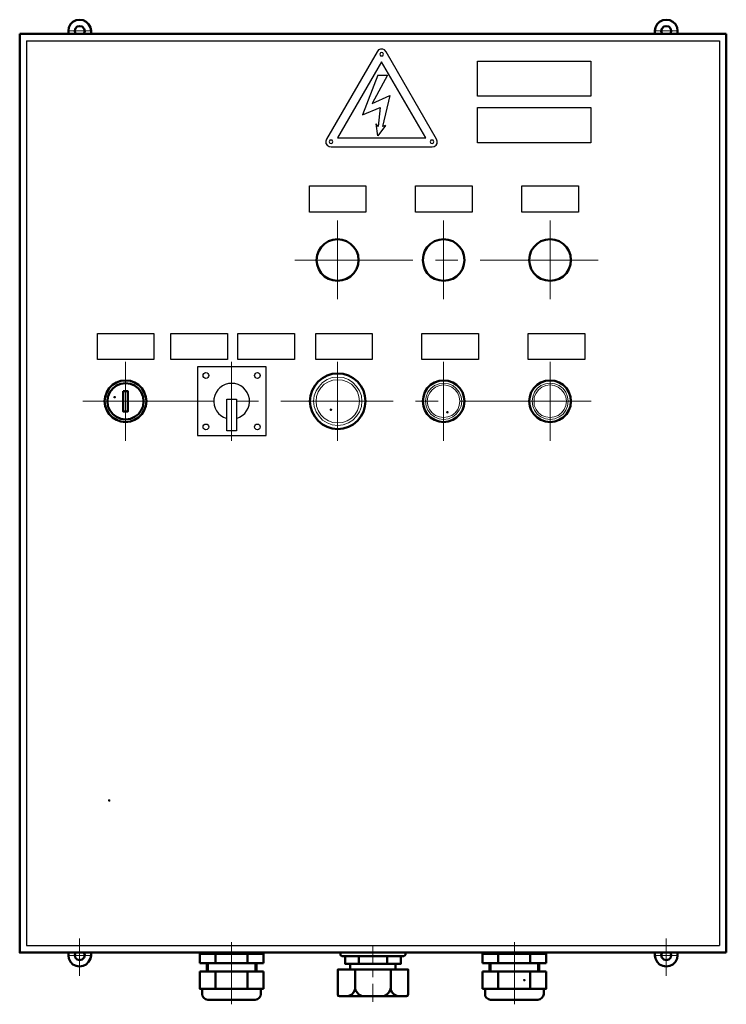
# Model space of a CAD drawing. Header units: millimetres. Extents: x -404827 to -46036, y 267324 to 306977.
# Tile 26 of 55: x -50610 to -50115, y 267324 to 268013. Entities that reach past the tile are written whole.
import ezdxf

# ---------------------------------------------------------------- set-up
doc = ezdxf.new("R2010")
doc.units = ezdxf.units.MM
doc.layers.add('Основная', color=1, linetype='Continuous', lineweight=50)

msp = doc.modelspace()

# ---------------------------------------------------------------- hatches: boundary and pattern name
at = {"transparency": 33554560}
for points in [[(-50543.929, 267749.833), (-50544.353, 267749.409), (-50543.506, 267748.986)], [(-50544.353, 267749.409), (-50544.353, 267748.563), (-50543.506, 267748.986)], [(-50544.353, 267748.563), (-50543.718, 267748.14), (-50543.506, 267748.986)], [(-50543.083, 267749.833), (-50543.929, 267749.833), (-50543.506, 267748.986)], [(-50543.718, 267748.14), (-50543.083, 267748.14), (-50543.506, 267748.986)], [(-50542.659, 267749.409), (-50543.083, 267749.833), (-50543.506, 267748.986)], [(-50542.659, 267748.774), (-50542.659, 267749.409), (-50543.506, 267748.986)], [(-50543.083, 267748.14), (-50542.659, 267748.774), (-50543.506, 267748.986)], [(-50392.799, 267740.943), (-50393.011, 267740.096), (-50391.953, 267740.308)], [(-50393.011, 267740.096), (-50392.588, 267739.461), (-50391.953, 267740.308)], [(-50392.164, 267741.154), (-50392.799, 267740.943), (-50391.953, 267740.308)], [(-50392.588, 267739.461), (-50391.953, 267739.461), (-50391.953, 267740.308)], [(-50391.529, 267740.943), (-50392.164, 267741.154), (-50391.953, 267740.308)], [(-50391.106, 267740.519), (-50391.529, 267740.943), (-50391.953, 267740.308)], [(-50391.318, 267739.673), (-50391.106, 267740.519), (-50391.953, 267740.308)], [(-50391.953, 267739.461), (-50391.318, 267739.673), (-50391.953, 267740.308)], [(-50311.308, 267739.038), (-50311.519, 267738.403), (-50310.673, 267738.403)], [(-50311.519, 267738.403), (-50311.096, 267737.768), (-50310.673, 267738.403)], [(-50310.673, 267739.461), (-50311.308, 267739.038), (-50310.673, 267738.403)], [(-50311.096, 267737.768), (-50310.461, 267737.556), (-50310.673, 267738.403)], [(-50310.038, 267739.249), (-50310.673, 267739.461), (-50310.673, 267738.403)], [(-50309.614, 267738.614), (-50310.038, 267739.249), (-50310.673, 267738.403)], [(-50309.826, 267737.98), (-50309.614, 267738.614), (-50310.673, 267738.403)], [(-50310.461, 267737.556), (-50309.826, 267737.98), (-50310.673, 267738.403)], [(-50547.528, 267467.469), (-50548.163, 267467.258), (-50547.316, 267466.623)], [(-50548.163, 267467.258), (-50548.163, 267466.411), (-50547.316, 267466.623)], [(-50548.163, 267466.411), (-50547.739, 267465.988), (-50547.316, 267466.623)], [(-50547.739, 267465.988), (-50547.104, 267465.776), (-50547.316, 267466.623)], [(-50546.681, 267467.469), (-50547.528, 267467.469), (-50547.316, 267466.623)], [(-50546.469, 267466.834), (-50546.681, 267467.469), (-50547.316, 267466.623)], [(-50546.469, 267466.199), (-50546.469, 267466.834), (-50547.316, 267466.623)], [(-50547.104, 267465.776), (-50546.469, 267466.199), (-50547.316, 267466.623)], [(-50256.909, 267341.739), (-50257.544, 267341.316), (-50256.698, 267340.893)], [(-50257.544, 267341.316), (-50257.544, 267340.681), (-50256.698, 267340.893)], [(-50257.544, 267340.681), (-50257.121, 267340.046), (-50256.698, 267340.893)], [(-50257.121, 267340.046), (-50256.486, 267340.046), (-50256.698, 267340.893)], [(-50256.274, 267341.739), (-50256.909, 267341.739), (-50256.698, 267340.893)], [(-50255.851, 267341.104), (-50256.274, 267341.739), (-50256.698, 267340.893)], [(-50255.851, 267340.469), (-50255.851, 267341.104), (-50256.698, 267340.893)], [(-50256.486, 267340.046), (-50255.851, 267340.469), (-50256.698, 267340.893)]]:
    msp.add_hatch(color=7, dxfattribs=at).paths.add_polyline_path(points, flags=0)

# ---------------------------------------------------------------- linework, layer by layer
for p, q in [((-50437.456, 267770.234), (-50485.456, 267770.234)), ((-50485.456, 267770.234), (-50485.456, 267722.234)), ((-50437.456, 267722.234), (-50437.456, 267770.234)), ((-50485.456, 267722.234), (-50437.456, 267722.234))]:
    msp.add_line(p, q)
at = {"color": 7, "lineweight": 50, "flags": 128}
for points in [[(-50568.059, 268013.358), (-50570.388, 268012.934), (-50572.716, 268011.876), (-50574.409, 268010.183), (-50575.468, 268007.855), (-50575.891, 268005.526)], [(-50560.016, 268005.526), (-50560.439, 268007.855), (-50561.709, 268010.183), (-50563.403, 268011.876), (-50565.519, 268012.934), (-50568.059, 268013.358)], [(-50157.426, 268013.358), (-50159.754, 268012.934), (-50162.083, 268011.876), (-50163.776, 268010.183), (-50164.834, 268007.855), (-50165.258, 268005.526)], [(-50149.383, 268005.526), (-50149.806, 268007.855), (-50150.864, 268010.183), (-50152.769, 268011.876), (-50154.886, 268012.934), (-50157.426, 268013.358)], [(-50575.891, 268003.409), (-50575.891, 268005.526)], [(-50565.096, 268003.409), (-50564.461, 268005.315), (-50564.884, 268007.008), (-50566.154, 268008.489), (-50568.059, 268008.913), (-50569.753, 268008.489), (-50571.023, 268007.008), (-50571.446, 268005.315), (-50570.811, 268003.409)], [(-50560.016, 268003.409), (-50560.016, 268005.526)], [(-50165.258, 268003.409), (-50165.258, 268005.526)], [(-50154.463, 268003.409), (-50153.828, 268005.315), (-50154.251, 268007.008), (-50155.521, 268008.489), (-50157.426, 268008.913), (-50159.119, 268008.489), (-50160.389, 268007.008), (-50160.813, 268005.315), (-50160.178, 268003.409)], [(-50149.383, 268003.409), (-50149.383, 268005.526)], [(-50372.903, 267845.083), (-50373.114, 267848.469), (-50374.173, 267851.433), (-50376.078, 267854.184), (-50378.406, 267856.513), (-50381.158, 267858.206), (-50384.121, 267859.265), (-50387.508, 267859.688), (-50390.683, 267859.265), (-50393.858, 267858.206), (-50396.609, 267856.513), (-50398.938, 267854.184), (-50400.631, 267851.433), (-50401.689, 267848.469), (-50402.113, 267845.083), (-50401.689, 267841.908), (-50400.631, 267838.733), (-50398.938, 267835.981), (-50396.609, 267833.653), (-50393.858, 267831.959), (-50390.683, 267830.901), (-50387.508, 267830.478), (-50384.121, 267830.901), (-50381.158, 267831.959), (-50378.406, 267833.653), (-50376.078, 267835.981), (-50374.173, 267838.733), (-50373.114, 267841.908), (-50372.903, 267845.083)], [(-50298.608, 267845.083), (-50299.031, 267848.469), (-50300.089, 267851.433), (-50301.783, 267854.184), (-50304.111, 267856.513), (-50306.863, 267858.206), (-50310.038, 267859.265), (-50313.213, 267859.688), (-50316.388, 267859.265), (-50319.563, 267858.206), (-50322.314, 267856.513), (-50324.643, 267854.184), (-50326.336, 267851.433), (-50327.394, 267848.469), (-50327.818, 267845.083), (-50327.394, 267841.908), (-50326.336, 267838.733), (-50324.643, 267835.981), (-50322.314, 267833.653), (-50319.563, 267831.959), (-50316.388, 267830.901), (-50313.213, 267830.478), (-50310.038, 267830.901), (-50306.863, 267831.959), (-50304.111, 267833.653), (-50301.783, 267835.981), (-50300.089, 267838.733), (-50299.031, 267841.908), (-50298.608, 267845.083)], [(-50224.101, 267845.083), (-50224.313, 267848.469), (-50225.583, 267851.433), (-50227.276, 267854.184), (-50229.604, 267856.513), (-50232.356, 267858.206), (-50235.319, 267859.265), (-50238.706, 267859.688), (-50241.881, 267859.265), (-50245.056, 267858.206), (-50247.808, 267856.513), (-50250.136, 267854.184), (-50251.829, 267851.433), (-50252.888, 267848.469), (-50253.311, 267845.083), (-50252.888, 267841.908), (-50251.829, 267838.733), (-50250.136, 267835.981), (-50247.808, 267833.653), (-50245.056, 267831.959), (-50241.881, 267830.901), (-50238.706, 267830.478), (-50235.319, 267830.901), (-50232.356, 267831.959), (-50229.604, 267833.653), (-50227.276, 267835.981), (-50225.583, 267838.733), (-50224.313, 267841.908), (-50224.101, 267845.083)], [(-50367.823, 267746.234), (-50368.246, 267750.044), (-50369.304, 267753.643), (-50371.209, 267757.029), (-50373.538, 267759.993), (-50376.501, 267762.321), (-50379.888, 267764.226), (-50383.486, 267765.284), (-50387.296, 267765.708), (-50391.106, 267765.284), (-50394.704, 267764.226), (-50398.091, 267762.321), (-50401.054, 267759.993), (-50403.383, 267757.029), (-50405.288, 267753.643), (-50406.346, 267750.044), (-50406.769, 267746.234), (-50406.346, 267742.424), (-50405.288, 267738.826), (-50403.383, 267735.44), (-50401.054, 267732.476), (-50398.091, 267729.936), (-50394.704, 267728.243), (-50391.106, 267727.184), (-50387.296, 267726.761), (-50383.486, 267727.184), (-50379.888, 267728.243), (-50376.501, 267729.936), (-50373.538, 267732.476), (-50371.209, 267735.44), (-50369.304, 267738.826), (-50368.246, 267742.424), (-50367.823, 267746.234)], [(-50521.281, 267746.234), (-50521.704, 267749.409), (-50522.763, 267752.584), (-50524.456, 267755.336), (-50526.784, 267757.664), (-50529.536, 267759.358), (-50532.499, 267760.416), (-50535.886, 267760.839), (-50539.061, 267760.416), (-50542.236, 267759.358), (-50544.988, 267757.664), (-50547.316, 267755.336), (-50549.009, 267752.584), (-50550.068, 267749.409), (-50550.491, 267746.234), (-50550.068, 267742.848), (-50549.009, 267739.884), (-50547.316, 267737.133), (-50544.988, 267734.804), (-50542.236, 267733.111), (-50539.061, 267732.053), (-50535.886, 267731.629), (-50532.499, 267732.053), (-50529.536, 267733.111), (-50526.784, 267734.804), (-50524.456, 267737.133), (-50522.763, 267739.884), (-50521.704, 267742.848), (-50521.281, 267746.234)], [(-50523.186, 267746.234), (-50523.609, 267749.409), (-50524.879, 267752.584), (-50526.784, 267755.124), (-50529.536, 267757.241), (-50532.499, 267758.511), (-50535.886, 267758.934), (-50539.061, 267758.511), (-50542.236, 267757.241), (-50544.776, 267755.124), (-50546.893, 267752.584), (-50548.163, 267749.409), (-50548.586, 267746.234), (-50548.163, 267742.848), (-50546.893, 267739.884), (-50544.776, 267737.133), (-50542.236, 267735.228), (-50539.061, 267733.958), (-50535.886, 267733.534), (-50532.499, 267733.958), (-50529.536, 267735.228), (-50526.784, 267737.133), (-50524.879, 267739.884), (-50523.609, 267742.848), (-50523.186, 267746.234)], [(-50298.608, 267746.234), (-50299.031, 267749.409), (-50300.089, 267752.584), (-50301.783, 267755.336), (-50304.111, 267757.664), (-50306.863, 267759.358), (-50310.038, 267760.416), (-50313.213, 267760.839), (-50316.388, 267760.416), (-50319.563, 267759.358), (-50322.314, 267757.664), (-50324.643, 267755.336), (-50326.336, 267752.584), (-50327.394, 267749.409), (-50327.818, 267746.234), (-50327.394, 267742.848), (-50326.336, 267739.884), (-50324.643, 267737.133), (-50322.314, 267734.804), (-50319.563, 267733.111), (-50316.388, 267732.053), (-50313.213, 267731.629), (-50310.038, 267732.053), (-50306.863, 267733.111), (-50304.111, 267734.804), (-50301.783, 267737.133), (-50300.089, 267739.884), (-50299.031, 267742.848), (-50298.608, 267746.234)], [(-50224.101, 267746.234), (-50224.313, 267749.409), (-50225.583, 267752.584), (-50227.276, 267755.336), (-50229.604, 267757.664), (-50232.356, 267759.358), (-50235.319, 267760.416), (-50238.706, 267760.839), (-50241.881, 267760.416), (-50245.056, 267759.358), (-50247.808, 267757.664), (-50250.136, 267755.336), (-50251.829, 267752.584), (-50252.888, 267749.409), (-50253.311, 267746.234), (-50252.888, 267742.848), (-50251.829, 267739.884), (-50250.136, 267737.133), (-50247.808, 267734.804), (-50245.056, 267733.111), (-50241.881, 267732.053), (-50238.706, 267731.629), (-50235.319, 267732.053), (-50232.356, 267733.111), (-50229.604, 267734.804), (-50227.276, 267737.133), (-50225.583, 267739.884), (-50224.313, 267742.848), (-50224.101, 267746.234)], [(-50537.579, 267753.219), (-50534.193, 267753.219), (-50534.193, 267739.038), (-50537.579, 267739.038), (-50537.579, 267753.219)], [(-50575.891, 267360.154), (-50575.891, 267358.249)], [(-50575.891, 267358.249), (-50575.468, 267355.921), (-50574.409, 267353.593), (-50572.716, 267351.899), (-50570.388, 267350.841), (-50568.059, 267350.418)], [(-50570.811, 267360.154), (-50571.446, 267358.461), (-50571.023, 267356.768), (-50569.753, 267355.286), (-50568.059, 267354.863), (-50566.154, 267355.286), (-50564.884, 267356.768), (-50564.461, 267358.461), (-50565.096, 267360.154)], [(-50568.059, 267350.418), (-50565.519, 267350.841), (-50563.403, 267351.899), (-50561.709, 267353.593), (-50560.439, 267355.921), (-50560.016, 267358.249)], [(-50560.016, 267360.154), (-50560.016, 267358.249)], [(-50483.816, 267360.154), (-50439.366, 267360.154)], [(-50483.816, 267352.746), (-50483.816, 267359.308), (-50483.816, 267360.154)], [(-50483.816, 267359.308), (-50439.366, 267359.308)], [(-50472.809, 267359.308), (-50472.809, 267352.746)], [(-50450.584, 267359.308), (-50450.584, 267352.746)], [(-50439.366, 267352.746), (-50439.366, 267359.308), (-50439.366, 267360.154)], [(-50384.544, 267360.154), (-50385.179, 267359.943), (-50385.391, 267359.308)], [(-50385.391, 267359.308), (-50385.391, 267358.673)], [(-50385.391, 267358.673), (-50385.179, 267358.038), (-50384.544, 267357.614)], [(-50340.941, 267360.154), (-50362.743, 267360.154), (-50384.544, 267360.154)], [(-50384.544, 267357.614), (-50340.941, 267357.614)], [(-50382.216, 267357.614), (-50382.216, 267352.323), (-50362.743, 267352.323)], [(-50346.233, 267357.614), (-50379.253, 267357.614)], [(-50372.479, 267357.614), (-50372.479, 267352.323)], [(-50362.743, 267352.323), (-50343.058, 267352.323), (-50343.058, 267357.614)], [(-50352.794, 267357.614), (-50352.794, 267352.323)], [(-50339.883, 267359.308), (-50340.306, 267359.943), (-50340.941, 267360.154)], [(-50340.941, 267357.614), (-50340.306, 267358.038), (-50339.883, 267358.673)], [(-50339.883, 267358.673), (-50339.883, 267359.308)], [(-50241.458, 267360.154), (-50285.908, 267360.154)], [(-50285.908, 267352.746), (-50285.908, 267359.308), (-50285.908, 267360.154)], [(-50241.458, 267359.308), (-50285.908, 267359.308)], [(-50274.901, 267359.308), (-50274.901, 267352.746)], [(-50252.676, 267359.308), (-50252.676, 267352.746)], [(-50241.458, 267352.746), (-50241.458, 267359.308), (-50241.458, 267360.154)], [(-50165.258, 267360.154), (-50165.258, 267358.249)], [(-50165.258, 267358.249), (-50164.834, 267355.921), (-50163.776, 267353.593), (-50162.083, 267351.899), (-50159.754, 267350.841), (-50157.426, 267350.418), (-50154.886, 267350.841), (-50152.769, 267351.899), (-50150.864, 267353.593), (-50149.806, 267355.921), (-50149.383, 267358.249)], [(-50160.178, 267360.154), (-50160.813, 267358.461), (-50160.389, 267356.768), (-50159.119, 267355.286), (-50157.426, 267354.863), (-50155.521, 267355.286), (-50154.251, 267356.768), (-50153.828, 267358.461), (-50154.463, 267360.154)], [(-50149.383, 267360.154), (-50149.383, 267358.249)], [(-50439.366, 267352.746), (-50483.816, 267352.746)], [(-50478.948, 267346.819), (-50478.948, 267352.746)], [(-50444.234, 267352.746), (-50444.234, 267346.819)], [(-50439.366, 267352.746), (-50444.234, 267352.746)], [(-50378.618, 267352.323), (-50378.618, 267348.301)], [(-50352.159, 267352.323), (-50373.114, 267352.323)], [(-50346.868, 267348.301), (-50346.868, 267352.323)], [(-50285.908, 267352.746), (-50241.458, 267352.746)], [(-50285.908, 267352.746), (-50281.039, 267352.746)], [(-50281.039, 267352.746), (-50281.039, 267346.819)], [(-50246.326, 267346.819), (-50246.326, 267352.746)], [(-50483.816, 267346.819), (-50483.816, 267334.754), (-50482.123, 267334.754)], [(-50478.948, 267346.819), (-50483.816, 267346.819)], [(-50444.234, 267346.819), (-50478.948, 267346.819)], [(-50472.809, 267346.819), (-50472.809, 267334.754)], [(-50450.584, 267346.819), (-50450.584, 267334.754)], [(-50439.366, 267346.819), (-50444.234, 267346.819)], [(-50439.366, 267334.754), (-50439.366, 267346.819)], [(-50387.296, 267330.944), (-50387.296, 267348.301), (-50337.978, 267348.301), (-50337.978, 267330.944)], [(-50375.019, 267348.301), (-50375.019, 267335.813)], [(-50372.903, 267348.301), (-50362.743, 267348.301)], [(-50362.743, 267348.301), (-50352.583, 267348.301)], [(-50350.254, 267348.301), (-50350.254, 267335.813)], [(-50285.908, 267346.819), (-50281.039, 267346.819)], [(-50285.908, 267334.754), (-50285.908, 267346.819)], [(-50281.039, 267346.819), (-50246.326, 267346.819)], [(-50274.901, 267346.819), (-50274.901, 267334.754)], [(-50252.676, 267346.819), (-50252.676, 267334.754)], [(-50246.326, 267346.819), (-50241.458, 267346.819)], [(-50241.458, 267346.819), (-50241.458, 267334.754), (-50243.151, 267334.754)], [(-50381.369, 267329.674), (-50379.464, 267329.886), (-50377.559, 267330.733), (-50376.289, 267332.214), (-50375.443, 267333.908), (-50375.019, 267335.813)], [(-50375.019, 267335.813), (-50374.808, 267333.908), (-50373.749, 267332.214), (-50372.479, 267330.733), (-50370.574, 267329.886), (-50368.669, 267329.674)], [(-50356.604, 267329.674), (-50354.699, 267329.886), (-50353.006, 267330.733), (-50351.524, 267332.214), (-50350.678, 267333.908), (-50350.254, 267335.813)], [(-50350.254, 267335.813), (-50350.043, 267333.908), (-50349.196, 267332.214), (-50347.714, 267330.733), (-50346.021, 267329.886), (-50343.904, 267329.674)], [(-50483.816, 267334.754), (-50439.366, 267334.754)], [(-50482.123, 267334.754), (-50482.123, 267331.156)], [(-50482.123, 267331.156), (-50481.911, 267329.674), (-50481.064, 267328.404), (-50479.794, 267327.558), (-50478.313, 267327.134)], [(-50445.081, 267327.134), (-50443.599, 267327.558), (-50442.329, 267328.404), (-50441.483, 267329.674), (-50441.059, 267331.156)], [(-50441.059, 267331.156), (-50441.059, 267334.754)], [(-50387.296, 267330.944), (-50387.084, 267329.886), (-50386.026, 267329.674)], [(-50339.248, 267329.674), (-50362.743, 267329.674), (-50386.026, 267329.674)], [(-50377.559, 267329.674), (-50376.078, 267329.674)], [(-50360.838, 267329.674), (-50362.743, 267329.674), (-50365.918, 267329.674)], [(-50348.138, 267329.674), (-50347.503, 267329.674)], [(-50339.248, 267329.674), (-50338.401, 267329.886), (-50337.978, 267330.944)], [(-50241.458, 267334.754), (-50285.908, 267334.754)], [(-50284.214, 267331.156), (-50284.214, 267334.754)], [(-50280.404, 267327.134), (-50281.886, 267327.558), (-50283.156, 267328.404), (-50284.003, 267329.674), (-50284.214, 267331.156)], [(-50243.151, 267331.156), (-50243.574, 267329.674), (-50244.421, 267328.404), (-50245.691, 267327.558), (-50247.173, 267327.134)], [(-50243.151, 267334.754), (-50243.151, 267331.156)], [(-50478.313, 267327.134), (-50445.081, 267327.134)], [(-50247.173, 267327.134), (-50280.404, 267327.134)]]:
    msp.add_lwpolyline(points, dxfattribs=at)
at = {"color": 7, "lineweight": 18, "flags": 128}
for points in [[(-50568.059, 268012.934), (-50568.059, 268013.146)], [(-50157.426, 268012.934), (-50157.426, 268013.146)], [(-50560.651, 268005.526), (-50575.468, 268005.526)], [(-50164.834, 268005.526), (-50150.018, 268005.526)], [(-50387.508, 267872.811), (-50387.508, 267817.566)], [(-50313.213, 267872.811), (-50313.213, 267817.566)], [(-50238.706, 267872.811), (-50238.706, 267817.566)], [(-50417.353, 267845.083), (-50334.803, 267845.083)], [(-50318.928, 267845.083), (-50303.264, 267845.083)], [(-50287.601, 267845.083), (-50205.051, 267845.083)], [(-50535.886, 267773.751), (-50535.886, 267718.506)], [(-50461.591, 267773.751), (-50461.591, 267718.506)], [(-50387.508, 267773.751), (-50387.508, 267718.506)], [(-50313.213, 267773.751), (-50313.213, 267718.506)], [(-50238.706, 267773.751), (-50238.706, 267718.506)], [(-50370.363, 267746.234), (-50370.786, 267750.044), (-50372.056, 267753.431), (-50374.173, 267756.606), (-50376.713, 267759.358), (-50379.888, 267761.474), (-50383.486, 267762.744), (-50387.296, 267763.168), (-50391.106, 267762.744), (-50394.704, 267761.474), (-50397.879, 267759.358), (-50400.419, 267756.606), (-50402.536, 267753.431), (-50403.806, 267750.044), (-50404.229, 267746.234), (-50403.806, 267742.424), (-50402.536, 267738.826), (-50400.419, 267735.651), (-50397.879, 267732.899), (-50394.704, 267730.994), (-50391.106, 267729.724), (-50387.296, 267729.301), (-50383.486, 267729.724), (-50379.888, 267730.994), (-50376.713, 267732.899), (-50374.173, 267735.651), (-50372.056, 267738.826), (-50370.786, 267742.424), (-50370.363, 267746.234)], [(-50372.056, 267746.234), (-50372.479, 267749.621), (-50373.538, 267752.796), (-50375.443, 267755.548), (-50377.771, 267758.088), (-50380.734, 267759.781), (-50383.909, 267761.051), (-50387.296, 267761.263), (-50390.683, 267761.051), (-50393.858, 267759.781), (-50396.821, 267758.088), (-50399.149, 267755.548), (-50401.054, 267752.796), (-50402.113, 267749.621), (-50402.536, 267746.234), (-50402.113, 267742.848), (-50401.054, 267739.673), (-50399.149, 267736.709), (-50396.821, 267734.381), (-50393.858, 267732.476), (-50390.683, 267731.418), (-50387.296, 267730.994), (-50383.909, 267731.418), (-50380.734, 267732.476), (-50377.771, 267734.381), (-50375.443, 267736.709), (-50373.538, 267739.673), (-50372.479, 267742.848), (-50372.056, 267746.234)], [(-50300.513, 267746.234), (-50300.936, 267749.409), (-50302.206, 267752.584), (-50304.323, 267755.124), (-50306.863, 267757.241), (-50309.826, 267758.511), (-50313.213, 267758.934), (-50316.388, 267758.511), (-50319.563, 267757.241), (-50322.103, 267755.124), (-50324.219, 267752.584), (-50325.489, 267749.409), (-50325.913, 267746.234), (-50325.489, 267742.848), (-50324.219, 267739.884), (-50322.103, 267737.133), (-50319.563, 267735.228), (-50316.388, 267733.958), (-50313.213, 267733.534), (-50309.826, 267733.958), (-50306.863, 267735.228), (-50304.323, 267737.133), (-50302.206, 267739.884), (-50300.936, 267742.848), (-50300.513, 267746.234)], [(-50301.783, 267746.234), (-50302.206, 267749.198), (-50303.264, 267751.949), (-50305.169, 267754.278), (-50307.498, 267755.971), (-50310.249, 267757.241), (-50313.213, 267757.664), (-50316.176, 267757.241), (-50318.928, 267755.971), (-50321.256, 267754.278), (-50323.161, 267751.949), (-50324.219, 267749.198), (-50324.643, 267746.234), (-50324.219, 267743.271), (-50323.161, 267740.519), (-50321.256, 267738.191), (-50318.928, 267736.286), (-50316.176, 267735.228), (-50313.213, 267734.804), (-50310.249, 267735.228), (-50307.498, 267736.286), (-50305.169, 267738.191), (-50303.264, 267740.519), (-50302.206, 267743.271), (-50301.783, 267746.234)], [(-50226.006, 267746.234), (-50226.429, 267749.409), (-50227.699, 267752.584), (-50229.604, 267755.124), (-50232.356, 267757.241), (-50235.319, 267758.511), (-50238.706, 267758.934), (-50241.881, 267758.511), (-50245.056, 267757.241), (-50247.596, 267755.124), (-50249.501, 267752.584), (-50250.771, 267749.409), (-50251.194, 267746.234), (-50250.771, 267742.848), (-50249.501, 267739.884), (-50247.596, 267737.133), (-50245.056, 267735.228), (-50241.881, 267733.958), (-50238.706, 267733.534), (-50235.319, 267733.958), (-50232.356, 267735.228), (-50229.604, 267737.133), (-50227.699, 267739.884), (-50226.429, 267742.848), (-50226.006, 267746.234)], [(-50227.276, 267746.234), (-50227.699, 267749.198), (-50228.758, 267751.949), (-50230.663, 267754.278), (-50232.991, 267755.971), (-50235.743, 267757.241), (-50238.706, 267757.664), (-50241.669, 267757.241), (-50244.421, 267755.971), (-50246.749, 267754.278), (-50248.443, 267751.949), (-50249.713, 267749.198), (-50249.924, 267746.234), (-50249.713, 267743.271), (-50248.443, 267740.519), (-50246.749, 267738.191), (-50244.421, 267736.286), (-50241.669, 267735.228), (-50238.706, 267734.804), (-50235.743, 267735.228), (-50232.991, 267736.286), (-50230.663, 267738.191), (-50228.758, 267740.519), (-50227.699, 267743.271), (-50227.276, 267746.234)], [(-50565.731, 267746.234), (-50474.079, 267746.234)], [(-50458.416, 267746.234), (-50442.753, 267746.234)], [(-50427.089, 267746.234), (-50348.561, 267746.234)], [(-50332.898, 267746.234), (-50317.023, 267746.234)], [(-50301.359, 267746.234), (-50209.919, 267746.234)], [(-50568.059, 267370.103), (-50568.059, 267343.856)], [(-50157.426, 267370.103), (-50157.426, 267343.856)], [(-50461.591, 267367.563), (-50461.591, 267323.959)], [(-50362.743, 267352.534), (-50362.743, 267365.234)], [(-50263.683, 267367.563), (-50263.683, 267323.959)], [(-50560.651, 267358.249), (-50575.468, 267358.249)], [(-50164.834, 267358.249), (-50150.018, 267358.249)], [(-50568.059, 267350.841), (-50568.059, 267351.053)], [(-50477.889, 267346.819), (-50477.889, 267352.746)], [(-50445.293, 267352.746), (-50445.293, 267346.819)], [(-50279.981, 267352.746), (-50279.981, 267346.819)], [(-50247.384, 267346.819), (-50247.384, 267352.746)], [(-50157.426, 267350.841), (-50157.426, 267351.053)], [(-50362.743, 267343.009), (-50362.743, 267347.878)], [(-50362.743, 267325.653), (-50362.743, 267338.353)]]:
    msp.add_lwpolyline(points, dxfattribs=at)
at = {"color": 7, "lineweight": 25, "flags": 128}
for points in [[(-50605.101, 267998.541), (-50120.173, 267998.541), (-50120.173, 267365.234)], [(-50605.101, 267998.541), (-50605.101, 267365.234), (-50120.173, 267365.234)], [(-50359.779, 267990.921), (-50395.128, 267929.749)], [(-50353.429, 267990.921), (-50354.488, 267992.191), (-50355.758, 267992.826), (-50357.451, 267992.826), (-50358.721, 267992.191), (-50359.779, 267990.921)], [(-50355.334, 267989.228), (-50355.758, 267990.074), (-50356.604, 267990.498), (-50357.451, 267990.074), (-50357.874, 267989.228), (-50357.451, 267988.169), (-50356.604, 267987.958), (-50355.758, 267988.169), (-50355.334, 267989.228)], [(-50318.081, 267929.749), (-50353.429, 267990.921)], [(-50356.604, 267983.936), (-50387.508, 267930.596)], [(-50325.701, 267930.596), (-50356.604, 267983.936)], [(-50289.506, 267984.359), (-50210.131, 267984.359), (-50210.131, 267959.806), (-50289.506, 267959.806), (-50289.506, 267984.359)], [(-50359.356, 267974.411), (-50369.939, 267946.683)], [(-50352.583, 267974.411), (-50363.166, 267954.726), (-50350.889, 267960.23)], [(-50359.356, 267974.411), (-50352.583, 267974.411)], [(-50350.889, 267960.23), (-50355.969, 267938.64)], [(-50369.939, 267946.683), (-50357.663, 267951.974)], [(-50357.663, 267951.974), (-50358.933, 267938.64)], [(-50289.506, 267951.974), (-50210.131, 267951.974), (-50210.131, 267927.209), (-50289.506, 267927.209), (-50289.506, 267951.974)], [(-50358.933, 267938.64), (-50360.414, 267940.544)], [(-50353.853, 267939.274), (-50359.144, 267932.078), (-50360.414, 267940.544)], [(-50353.853, 267939.274), (-50355.969, 267938.64)], [(-50395.128, 267929.749), (-50395.551, 267928.268), (-50395.551, 267926.786), (-50394.704, 267925.516), (-50393.434, 267924.458), (-50391.953, 267924.246)], [(-50390.683, 267927.844), (-50391.106, 267928.903), (-50391.953, 267929.114), (-50392.799, 267928.903), (-50393.223, 267927.844), (-50392.799, 267926.998), (-50391.953, 267926.574), (-50391.106, 267926.998), (-50390.683, 267927.844)], [(-50387.508, 267930.596), (-50325.701, 267930.596)], [(-50319.986, 267927.844), (-50320.409, 267928.903), (-50321.256, 267929.114), (-50322.103, 267928.903), (-50322.526, 267927.844), (-50322.103, 267926.998), (-50321.256, 267926.574), (-50320.409, 267926.998), (-50319.986, 267927.844)], [(-50321.256, 267924.246), (-50319.774, 267924.458), (-50318.504, 267925.516), (-50317.658, 267926.786), (-50317.658, 267928.268), (-50318.081, 267929.749)], [(-50391.953, 267924.246), (-50321.256, 267924.246)], [(-50407.193, 267896.941), (-50367.611, 267896.941), (-50367.611, 267878.526), (-50407.193, 267878.526), (-50407.193, 267896.941)], [(-50332.898, 267896.941), (-50293.316, 267896.941), (-50293.316, 267878.526), (-50332.898, 267878.526), (-50332.898, 267896.941)], [(-50258.391, 267896.941), (-50218.809, 267896.941), (-50218.809, 267878.526), (-50258.391, 267878.526), (-50258.391, 267896.941)], [(-50555.571, 267793.648), (-50515.989, 267793.648), (-50515.989, 267775.445), (-50555.571, 267775.445), (-50555.571, 267793.648)], [(-50504.136, 267793.648), (-50464.554, 267793.648), (-50464.554, 267775.445), (-50504.136, 267775.445), (-50504.136, 267793.648)], [(-50457.146, 267793.648), (-50417.564, 267793.648), (-50417.564, 267775.445), (-50457.146, 267775.445), (-50457.146, 267793.648)], [(-50402.748, 267793.648), (-50363.166, 267793.648), (-50363.166, 267775.445), (-50402.748, 267775.445), (-50402.748, 267793.648)], [(-50328.453, 267793.648), (-50288.871, 267793.648), (-50288.871, 267775.445), (-50328.453, 267775.445), (-50328.453, 267793.648)], [(-50253.946, 267793.648), (-50214.364, 267793.648), (-50214.364, 267775.445), (-50253.946, 267775.445), (-50253.946, 267793.648)]]:
    msp.add_lwpolyline(points, dxfattribs=at)
msp.add_lwpolyline([(-50465.048, 267747.773), (-50458.169, 267747.773), (-50458.169, 267725.416), (-50465.048, 267725.416)], close=True)
for centre in [(-50479.591, 267764.234), (-50443.591, 267764.234), (-50479.591, 267728.234), (-50443.591, 267728.234)]:
    msp.add_circle(centre, 2)
msp.add_arc((-50461.591, 267746.234), 12.5, 285.88896, 253.946231)
at = {"layer": 'Основная', "flags": 128}
for points in [[(-50609.969, 268003.409), (-50115.304, 268003.409)], [(-50115.304, 267360.154), (-50609.969, 267360.154), (-50609.969, 268003.409)], [(-50115.304, 268003.409), (-50115.304, 267360.154)]]:
    msp.add_lwpolyline(points, dxfattribs=at)

doc.saveas('drawing.dxf')
